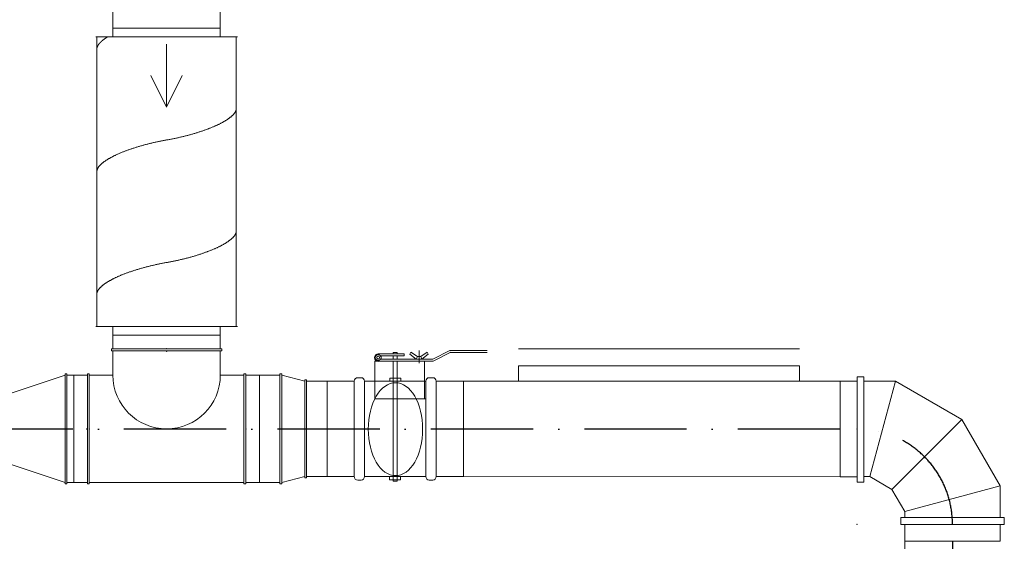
# Model space of a CAD drawing. Header units: millimetres. Extents: x 6491141 to 6692158, y 1846388 to 1929513.
# Tile 208 of 245: x 6566932 to 6569820, y 1908194 to 1909724. Entities that reach past the tile are written whole.
import ezdxf

# ---------------------------------------------------------------- set-up
doc = ezdxf.new("R2010")
doc.units = ezdxf.units.MM
doc.linetypes.add('ACAD_ISO10W100', pattern=[18, 12, -3, 0, -3])
doc.layers.add('Osy VzT', color=253, linetype='ACAD_ISO10W100')
doc.layers.add('VZT', color=130, linetype='Continuous', lineweight=18)

msp = doc.modelspace()

# ---------------------------------------------------------------- linework, layer by layer
at = {"layer": 'Osy VzT', "ltscale": 25}
for p, q in [((6569338.5, 1908523.6, -78), (6563313.8, 1908523.6, -78)), ((6569667.8, 1908194.3, -78), (6569667.8, 1903004.6, -78))]:
    msp.add_line(p, q, dxfattribs=at)
msp.add_arc((6569388.2, 1908244, -78), 279.9, 0, 90, dxfattribs=at)
at = {"layer": 'VZT'}
for p, q in [((6567205.6, 1909698.8, -78), (6567205.6, 1909673.8, -78)), ((6567520.6, 1909698.8, -78), (6567520.6, 1909673.8, -78)), ((6567570.6, 1909673.8, -78), (6567155.6, 1909673.8, -78)), ((6567158.7, 1908823.8, -78), (6567158.7, 1909673.8, -78)), ((6567567.5, 1908823.8, -78), (6567567.5, 1909673.8, -78)), ((6567570.6, 1908823.8, -78), (6567155.6, 1908823.8, -78)), ((6567205.6, 1908798.8, -78), (6567205.6, 1908823.8, -78)), ((6567520.6, 1908798.8, -78), (6567520.6, 1908823.8, -78)), ((6567520.6, 1908798.8, -78), (6567205.6, 1908798.8, -78)), ((6567201.6, 1908758.8, -78), (6567524.6, 1908758.8, -78)), ((6567201.6, 1908753.3, -78), (6567524.6, 1908753.3, -78)), ((6569219.8, 1908708.9, -78), (6568394.8, 1908708.9, -78)), ((6568394.8, 1908708.9, -78), (6568394.8, 1908663.9, -78)), ((6569219.8, 1908708.9, -78), (6569219.8, 1908663.9, -78)), ((6567130.6, 1908362.5, -78), (6567130.6, 1908685.5, -78)), ((6567136.2, 1908362.5, -78), (6567136.2, 1908685.5, -78)), ((6567590.1, 1908362.5, -78), (6567590.1, 1908685.5, -78)), ((6567595.6, 1908362.5, -78), (6567595.6, 1908685.5, -78)), ((6567923.6, 1908674, -78), (6567933.6, 1908674, -78)), ((6568143.6, 1908674, -78), (6568133.6, 1908674, -78)), ((6569388.7, 1908676.8, -78), (6569388.7, 1908368.1, -78)), ((6569408.1, 1908676.8, -78), (6569388.7, 1908676.8, -78)), ((6569408.1, 1908676.8, -78), (6569408.1, 1908368.1, -78)), ((6567833.6, 1908664, -78), (6567913.6, 1908664, -78)), ((6567833.6, 1908524, -78), (6567833.6, 1908664, -78)), ((6567913.6, 1908524, -78), (6567913.6, 1908664, -78)), ((6567943.6, 1908664, -78), (6567943.6, 1908524, -78)), ((6567973.6, 1908664, -78), (6567943.6, 1908664, -78)), ((6567973.6, 1908664, -78), (6568120.5, 1908664, -78)), ((6568123.6, 1908664, -78), (6568119.9, 1908664, -78)), ((6568123.6, 1908664, -78), (6568123.6, 1908524, -78)), ((6568153.6, 1908524, -78), (6568153.6, 1908664, -78)), ((6568233.6, 1908664, -78), (6568153.6, 1908664, -78)), ((6568233.6, 1908524, -78), (6568233.6, 1908664, -78)), ((6568233.6, 1908664, -78), (6569338.5, 1908663.6, -78)), ((6569338.1, 1908663.9, -78), (6569388.7, 1908663.9, -78)), ((6569338.5, 1908663.9, -78), (6569338.5, 1908384, -78)), ((6569338.5, 1908663.6, -78), (6569338.5, 1908383.7, -78)), ((6569500.7, 1908663.9, -78), (6569408.3, 1908663.9, -78)), ((6569695.6, 1908551.4, -78), (6569500.7, 1908663.9, -78)), ((6569808.1, 1908356.5, -78), (6569695.6, 1908551.4, -78)), ((6567833.6, 1908524, -78), (6567833.6, 1908384, -78)), ((6567913.6, 1908524, -78), (6567913.6, 1908384, -78)), ((6567943.6, 1908384, -78), (6567943.6, 1908524, -78)), ((6568123.6, 1908384, -78), (6568123.6, 1908524, -78)), ((6568153.6, 1908524, -78), (6568153.6, 1908384, -78)), ((6568233.6, 1908524, -78), (6568233.6, 1908384, -78)), ((6567833.6, 1908384, -78), (6567913.6, 1908384, -78)), ((6568123.6, 1908384, -78), (6567943.6, 1908384, -78)), ((6568233.6, 1908384, -78), (6568153.6, 1908384, -78)), ((6569338.5, 1908383.7, -78), (6568233.6, 1908384, -78)), ((6569338.5, 1908383.7, -78), (6569388.7, 1908383.7, -78)), ((6569425.7, 1908384, -78), (6569408.1, 1908384, -78)), ((6569490.7, 1908346.5, -78), (6569425.7, 1908384, -78)), ((6567923.6, 1908374, -78), (6567933.6, 1908374, -78)), ((6568143.6, 1908374, -78), (6568133.6, 1908374, -78)), ((6569408.1, 1908368.1, -78), (6569388.7, 1908368.1, -78)), ((6569808.1, 1908263.9, -78), (6569808.1, 1908356.5, -78)), ((6569528.2, 1908281.5, -78), (6569490.7, 1908346.5, -78)), ((6569820.1, 1908263.9, -78), (6569516.2, 1908263.9, -78)), ((6569516.2, 1908244, -78), (6569516.2, 1908263.9, -78)), ((6569528.2, 1908263.9, -78), (6569528.2, 1908281.5, -78)), ((6569820.1, 1908244, -78), (6569820.1, 1908263.9, -78)), ((6569808.9, 1908244, -78), (6569516.2, 1908244, -78)), ((6569527.9, 1908194.3, -78), (6569527.9, 1908244, -78)), ((6569808.1, 1908194.3, -78), (6569808.1, 1908244, -78)), ((6569808.9, 1908244, -78), (6569820.1, 1908244, -78)), ((6569808.1, 1908194.3, -78), (6569527.9, 1908194.3, -78)), ((6569527.9, 1908194.3, -78), (6569807.8, 1908194.3, -78)), ((6569527.9, 1908194.3, -78), (6569527.9, 1902564.3, -78))]:
    msp.add_line(p, q, dxfattribs=at)
at = {"layer": 'VZT', "color": 7, "lineweight": 9, "extrusion": (-3.67394e-16, -1, 0)}
for p, q in [((6567363.1, 1909651.8, -236), (6567363.1, 1909467.8, -236)), ((6567363.1, 1909467.8, -236), (6567317.1, 1909559.8, -236)), ((6567363.1, 1909467.8, -236), (6567409.1, 1909559.8, -236))]:
    msp.add_line(p, q, dxfattribs=at)
at = {"layer": 'VZT', "color": 7, "lineweight": 9}
for p, q in [((6568103.6, 1908754, -78), (6568103.6, 1908717.1, -78)), ((6568193.6, 1908754, -78), (6568143.6, 1908728, -78)), ((6568303.6, 1908754, -78), (6568193.6, 1908754, -78)), ((6569219.8, 1908758.9, -78), (6568394.8, 1908758.9, -78)), ((6568059.6, 1908744, -78), (6567983.6, 1908744, -78)), ((6568059.6, 1908738, -78), (6567992, 1908738, -78)), ((6568143.8, 1908728.1, -78), (6567992, 1908728.1, -78)), ((6568027.6, 1908748, -78), (6568033.6, 1908748, -78)), ((6568027.6, 1908744, -78), (6568027.6, 1908748, -78)), ((6568027.6, 1908728, -78), (6568027.6, 1908738.1, -78)), ((6568039.6, 1908748, -78), (6568033.6, 1908748, -78)), ((6568039.6, 1908744, -78), (6568039.6, 1908748, -78)), ((6568039.6, 1908728, -78), (6568039.6, 1908738.1, -78)), ((6568059.6, 1908744, -78), (6568059.6, 1908738, -78)), ((6568079.6, 1908749, -78), (6568076.6, 1908743.1, -78)), ((6568076.6, 1908743.1, -78), (6568095.5, 1908728.1, -78)), ((6568098.9, 1908736, -78), (6568079.6, 1908749, -78)), ((6568098.9, 1908736, -78), (6568095.5, 1908728, -78)), ((6568103.5, 1908736, -78), (6568098.9, 1908736, -78)), ((6568103.7, 1908736, -78), (6568108.3, 1908736, -78)), ((6568108.3, 1908736, -78), (6568127.7, 1908749, -78)), ((6568108.3, 1908736, -78), (6568111.7, 1908728, -78)), ((6568130.6, 1908743.1, -78), (6568111.7, 1908728.1, -78)), ((6568127.7, 1908749, -78), (6568130.6, 1908743.1, -78)), ((6568196.4, 1908748.6, -78), (6568145.3, 1908722.1, -78)), ((6568303.6, 1908748, -78), (6568193.6, 1908748, -78)), ((6567973.6, 1908722.1, -78), (6568034.7, 1908722.1, -78)), ((6567973.6, 1908722.1, -78), (6567973.6, 1908611.9, -78)), ((6568027.6, 1908722.1, -78), (6568027.6, 1908374.8, -78)), ((6568145.3, 1908722.1, -78), (6568032.6, 1908722.1, -78)), ((6568039.6, 1908722.1, -78), (6568039.6, 1908374.8, -78)), ((6568119.9, 1908722.1, -78), (6568119.9, 1908611.9, -78)), ((6568017.1, 1908664, -78), (6568033.6, 1908664, -78)), ((6569500.7, 1908663.9, -78), (6569425.7, 1908384, -78)), ((6567973.6, 1908611.9, -78), (6568121.3, 1908611.9, -78)), ((6569695.6, 1908551.4, -78), (6569490.7, 1908346.5, -78)), ((6568027.6, 1908374.8, -78), (6568027.6, 1908370.4, -78)), ((6568027.6, 1908370.4, -78), (6568039.6, 1908370.4, -78)), ((6568039.6, 1908374.8, -78), (6568039.6, 1908370.4, -78)), ((6569808.1, 1908356.5, -78), (6569528.2, 1908281.5, -78))]:
    msp.add_line(p, q, dxfattribs=at)
at = {"layer": 'VZT', "elevation": -78, "flags": 128}
for points in [[(6567205.6, 1908758.8), (6567205.6, 1908798.8)], [(6567205.6, 1908798.8), (6567520.6, 1908798.8)], [(6567520.6, 1908758.8), (6567520.6, 1908798.8)], [(6567201.6, 1908753.3), (6567201.6, 1908758.8)], [(6567205.6, 1908753.3), (6567205.6, 1908681.5)], [(6567520.6, 1908753.3), (6567520.6, 1908681.5)], [(6567524.6, 1908753.3), (6567524.6, 1908758.8)], [(6567065.6, 1908681.5), (6566832.6, 1908604)], [(6567065.6, 1908362.5), (6567070.6, 1908362.5), (6567070.6, 1908685.5), (6567065.6, 1908685.5)], [(6567065.6, 1908362.5), (6567065.6, 1908685.5)], [(6567070.6, 1908366.5), (6567130.6, 1908366.5), (6567130.6, 1908681.5), (6567070.6, 1908681.5)], [(6567130.6, 1908681.5), (6567090.6, 1908681.5)], [(6567090.6, 1908366.5), (6567090.6, 1908681.5)], [(6567136.2, 1908685.5), (6567130.6, 1908685.5)], [(6567136.2, 1908681.5), (6567205.6, 1908681.5)], [(6567590.1, 1908681.5), (6567520.6, 1908681.5)], [(6567590.1, 1908685.5), (6567595.6, 1908685.5)], [(6567595.6, 1908681.5), (6567635.6, 1908681.5)], [(6567635.6, 1908366.5), (6567635.6, 1908681.5)], [(6567635.6, 1908681.5), (6567675.6, 1908681.5)], [(6567695.6, 1908681.5), (6567635.6, 1908681.5), (6567635.6, 1908366.5), (6567695.6, 1908366.5)], [(6567700.6, 1908685.5), (6567695.6, 1908685.5), (6567695.6, 1908362.5), (6567700.6, 1908362.5)], [(6567700.6, 1908685.5), (6567700.6, 1908362.5)], [(6567700.6, 1908681.5), (6567768.6, 1908664)], [(6567768.6, 1908668), (6567768.6, 1908380)], [(6567768.6, 1908668), (6567773.6, 1908668), (6567773.6, 1908380), (6567768.6, 1908380)], [(6567773.6, 1908664), (6567833.6, 1908664), (6567833.6, 1908384), (6567773.6, 1908384)], [(6567065.6, 1908366.5), (6566832.6, 1908444)], [(6567700.6, 1908366.5), (6567768.6, 1908384)], [(6567130.6, 1908366.5), (6567090.6, 1908366.5)], [(6567136.2, 1908362.5), (6567130.6, 1908362.5)], [(6567136.2, 1908366.5), (6567590.1, 1908366.5)], [(6567590.1, 1908362.5), (6567595.6, 1908362.5)], [(6567595.6, 1908366.5), (6567635.6, 1908366.5)], [(6567635.6, 1908366.5), (6567675.6, 1908366.5)]]:
    msp.add_lwpolyline(points, dxfattribs=at)
at = {"layer": 'VZT', "color": 7, "lineweight": 9, "elevation": -78, "flags": 128}
for points in [[(6567975.1, 1908728.1), (6567983.6, 1908723.2), (6567992.1, 1908728.1), (6567992.1, 1908737.9), (6567983.6, 1908742.8), (6567975.1, 1908737.9)], [(6568017.4, 1908664), (6568049.8, 1908664), (6568049.8, 1908673.1), (6568017.4, 1908673.1)], [(6568016.8, 1908374.8), (6568049.2, 1908374.8), (6568049.2, 1908383.9), (6568016.8, 1908383.9)]]:
    msp.add_lwpolyline(points, close=True, dxfattribs=at)
at = {"layer": 'VZT', "color": 7, "lineweight": 9}
for points in [[(6567190.6, 1909673.8, -78), (6567190.2, 1909673.6, -78), (6567189.8, 1909673.3, -78), (6567189.3, 1909673, -78), (6567188.9, 1909672.7, -78), (6567188.5, 1909672.5, -78), (6567188, 1909672.2, -78), (6567187.6, 1909671.9, -78), (6567187.2, 1909671.7, -78), (6567186.8, 1909671.4, -78), (6567186.3, 1909671.1, -78), (6567185.9, 1909670.8, -78), (6567185.5, 1909670.6, -78), (6567185.1, 1909670.3, -78), (6567184.7, 1909670, -78), (6567184.3, 1909669.8, -78), (6567183.9, 1909669.5, -78), (6567183.5, 1909669.2, -78), (6567183.1, 1909668.9, -78), (6567182.7, 1909668.7, -78), (6567182.3, 1909668.4, -78), (6567181.9, 1909668.1, -78), (6567181.5, 1909667.9, -78), (6567181.2, 1909667.6, -78), (6567180.8, 1909667.3, -78), (6567180.4, 1909667.1, -78), (6567180, 1909666.8, -78), (6567179.7, 1909666.5, -78), (6567179.3, 1909666.2, -78), (6567178.9, 1909666, -78), (6567178.6, 1909665.7, -78), (6567178.2, 1909665.4, -78), (6567177.9, 1909665.2, -78), (6567177.5, 1909664.9, -78), (6567177.2, 1909664.6, -78), (6567176.8, 1909664.4, -78), (6567176.5, 1909664.1, -78), (6567176.1, 1909663.8, -78), (6567175.8, 1909663.5, -78), (6567175.5, 1909663.3, -78), (6567175.1, 1909663, -78), (6567174.8, 1909662.7, -78), (6567174.5, 1909662.5, -78), (6567174.2, 1909662.2, -78), (6567173.9, 1909661.9, -78), (6567173.5, 1909661.7, -78), (6567173.2, 1909661.4, -78), (6567172.9, 1909661.1, -78), (6567172.6, 1909660.9, -78), (6567172.3, 1909660.6, -78), (6567172, 1909660.3, -78), (6567171.7, 1909660.1, -78), (6567171.4, 1909659.8, -78), (6567171.2, 1909659.5, -78), (6567170.9, 1909659.3, -78), (6567170.6, 1909659, -78), (6567170.3, 1909658.7, -78), (6567170, 1909658.5, -78), (6567169.8, 1909658.2, -78), (6567169.5, 1909658, -78), (6567169.2, 1909657.7, -78), (6567169, 1909657.4, -78), (6567168.7, 1909657.2, -78), (6567168.4, 1909656.9, -78), (6567168.2, 1909656.6, -78), (6567167.9, 1909656.4, -78), (6567167.7, 1909656.1, -78), (6567167.4, 1909655.8, -78), (6567167.2, 1909655.6, -78), (6567167, 1909655.3, -78), (6567166.7, 1909655.1, -78), (6567166.5, 1909654.8, -78), (6567166.3, 1909654.5, -78), (6567166, 1909654.3, -78), (6567165.8, 1909654, -78), (6567165.6, 1909653.8, -78), (6567165.4, 1909653.5, -78), (6567165.2, 1909653.2, -78), (6567165, 1909653, -78), (6567164.8, 1909652.7, -78), (6567164.6, 1909652.5, -78), (6567164.4, 1909652.2, -78), (6567164.2, 1909652, -78), (6567164, 1909651.7, -78), (6567163.8, 1909651.4, -78), (6567163.6, 1909651.2, -78), (6567163.4, 1909650.9, -78), (6567163.2, 1909650.7, -78), (6567163.1, 1909650.4, -78), (6567162.9, 1909650.2, -78), (6567162.7, 1909649.9, -78), (6567162.5, 1909649.7, -78), (6567162.4, 1909649.4, -78), (6567162.2, 1909649.1, -78), (6567162.1, 1909648.9, -78), (6567161.9, 1909648.6, -78), (6567161.8, 1909648.4, -78), (6567161.6, 1909648.1, -78), (6567161.5, 1909647.9, -78), (6567161.3, 1909647.6, -78), (6567161.2, 1909647.4, -78), (6567161.1, 1909647.1, -78), (6567160.9, 1909646.9, -78), (6567160.8, 1909646.6, -78), (6567160.7, 1909646.4, -78), (6567160.6, 1909646.1, -78), (6567160.4, 1909645.9, -78), (6567160.3, 1909645.6, -78), (6567160.2, 1909645.4, -78), (6567160.1, 1909645.2, -78), (6567160, 1909644.9, -78), (6567159.9, 1909644.7, -78), (6567159.8, 1909644.4, -78), (6567159.7, 1909644.2, -78), (6567159.6, 1909643.9, -78), (6567159.5, 1909643.7, -78), (6567159.5, 1909643.4, -78), (6567159.4, 1909643.2, -78), (6567159.3, 1909643, -78), (6567159.2, 1909642.7, -78), (6567159.2, 1909642.5, -78), (6567159.1, 1909642.2, -78), (6567159, 1909642, -78), (6567159, 1909641.8, -78), (6567158.9, 1909641.5, -78), (6567158.8, 1909641.3, -78), (6567158.8, 1909641, -78), (6567158.7, 1909640.8, -78), (6567158.7, 1909640.6, -78)], [(6567363.1, 1909371.1, -78), (6567365.5, 1909371.5, -78), (6567368, 1909372, -78), (6567370.4, 1909372.4, -78), (6567372.8, 1909372.9, -78), (6567375.2, 1909373.3, -78), (6567377.7, 1909373.8, -78), (6567380.1, 1909374.3, -78), (6567382.5, 1909374.8, -78), (6567384.9, 1909375.3, -78), (6567387.3, 1909375.8, -78), (6567389.7, 1909376.3, -78), (6567392.2, 1909376.8, -78), (6567394.6, 1909377.3, -78), (6567397, 1909377.8, -78), (6567399.4, 1909378.4, -78), (6567401.7, 1909378.9, -78), (6567404.1, 1909379.5, -78), (6567406.5, 1909380, -78), (6567408.9, 1909380.6, -78), (6567411.2, 1909381.2, -78), (6567413.6, 1909381.7, -78), (6567415.9, 1909382.3, -78), (6567418.3, 1909382.9, -78), (6567420.6, 1909383.5, -78), (6567423, 1909384.1, -78), (6567425.3, 1909384.7, -78), (6567427.6, 1909385.3, -78), (6567429.9, 1909386, -78), (6567432.2, 1909386.6, -78), (6567434.5, 1909387.2, -78), (6567436.7, 1909387.9, -78), (6567439, 1909388.5, -78), (6567441.2, 1909389.2, -78), (6567443.5, 1909389.8, -78), (6567445.7, 1909390.5, -78), (6567447.9, 1909391.1, -78), (6567450.1, 1909391.8, -78), (6567452.3, 1909392.5, -78), (6567454.5, 1909393.2, -78), (6567456.7, 1909393.9, -78), (6567458.8, 1909394.6, -78), (6567461, 1909395.2, -78), (6567463.1, 1909395.9, -78), (6567465.2, 1909396.7, -78), (6567467.3, 1909397.4, -78), (6567469.4, 1909398.1, -78), (6567471.5, 1909398.8, -78), (6567473.5, 1909399.5, -78), (6567475.6, 1909400.2, -78), (6567477.6, 1909401, -78), (6567479.6, 1909401.7, -78), (6567481.6, 1909402.4, -78), (6567483.5, 1909403.2, -78), (6567485.5, 1909403.9, -78), (6567487.4, 1909404.7, -78), (6567489.4, 1909405.4, -78), (6567491.3, 1909406.2, -78), (6567493.2, 1909406.9, -78), (6567495, 1909407.7, -78), (6567496.9, 1909408.5, -78), (6567498.7, 1909409.2, -78), (6567500.5, 1909410, -78), (6567502.3, 1909410.8, -78), (6567504.1, 1909411.5, -78), (6567505.8, 1909412.3, -78), (6567507.6, 1909413.1, -78), (6567509.3, 1909413.9, -78), (6567511, 1909414.6, -78), (6567512.6, 1909415.4, -78), (6567514.3, 1909416.2, -78), (6567515.9, 1909417, -78), (6567517.5, 1909417.8, -78), (6567519.1, 1909418.6, -78), (6567520.7, 1909419.4, -78), (6567522.2, 1909420.2, -78), (6567523.7, 1909421, -78), (6567525.2, 1909421.8, -78), (6567526.7, 1909422.5, -78), (6567528.1, 1909423.3, -78), (6567529.5, 1909424.1, -78), (6567530.9, 1909424.9, -78), (6567532.3, 1909425.7, -78), (6567533.7, 1909426.5, -78), (6567535, 1909427.3, -78), (6567536.3, 1909428.1, -78), (6567537.6, 1909428.9, -78), (6567538.9, 1909429.7, -78), (6567540.1, 1909430.5, -78), (6567541.3, 1909431.3, -78), (6567542.5, 1909432.1, -78), (6567543.6, 1909432.9, -78), (6567544.8, 1909433.7, -78), (6567545.9, 1909434.5, -78), (6567547, 1909435.3, -78), (6567548, 1909436.1, -78), (6567549, 1909436.9, -78), (6567550, 1909437.7, -78), (6567551, 1909438.5, -78), (6567552, 1909439.2, -78), (6567552.9, 1909440, -78), (6567553.8, 1909440.8, -78), (6567554.6, 1909441.6, -78), (6567555.5, 1909442.4, -78), (6567556.3, 1909443.1, -78), (6567557.1, 1909443.9, -78), (6567557.9, 1909444.7, -78), (6567558.6, 1909445.5, -78), (6567559.3, 1909446.2, -78), (6567560, 1909447, -78), (6567560.6, 1909447.8, -78), (6567561.2, 1909448.5, -78), (6567561.8, 1909449.3, -78), (6567562.4, 1909450, -78), (6567562.9, 1909450.8, -78), (6567563.4, 1909451.5, -78), (6567563.9, 1909452.3, -78), (6567564.4, 1909453, -78), (6567564.8, 1909453.8, -78), (6567565.2, 1909454.5, -78), (6567565.6, 1909455.2, -78), (6567565.9, 1909455.9, -78), (6567566.2, 1909456.7, -78), (6567566.5, 1909457.4, -78), (6567566.8, 1909458.1, -78), (6567567, 1909458.8, -78), (6567567.2, 1909459.5, -78), (6567567.3, 1909460.2, -78), (6567567.5, 1909460.9, -78)], [(6567363.1, 1909371.1, -78), (6567360.7, 1909370.7, -78), (6567358.2, 1909370.2, -78), (6567355.8, 1909369.8, -78), (6567353.4, 1909369.3, -78), (6567351, 1909368.9, -78), (6567348.5, 1909368.4, -78), (6567346.1, 1909367.9, -78), (6567343.7, 1909367.4, -78), (6567341.3, 1909366.9, -78), (6567338.9, 1909366.4, -78), (6567336.4, 1909365.9, -78), (6567334, 1909365.4, -78), (6567331.6, 1909364.9, -78), (6567329.2, 1909364.3, -78), (6567326.8, 1909363.8, -78), (6567324.4, 1909363.3, -78), (6567322.1, 1909362.7, -78), (6567319.7, 1909362.2, -78), (6567317.3, 1909361.6, -78), (6567314.9, 1909361, -78), (6567312.6, 1909360.4, -78), (6567310.2, 1909359.9, -78), (6567307.9, 1909359.3, -78), (6567305.6, 1909358.7, -78), (6567303.2, 1909358.1, -78), (6567300.9, 1909357.5, -78), (6567298.6, 1909356.8, -78), (6567296.3, 1909356.2, -78), (6567294, 1909355.6, -78), (6567291.7, 1909355, -78), (6567289.5, 1909354.3, -78), (6567287.2, 1909353.7, -78), (6567284.9, 1909353, -78), (6567282.7, 1909352.4, -78), (6567280.5, 1909351.7, -78), (6567278.3, 1909351, -78), (6567276, 1909350.4, -78), (6567273.9, 1909349.7, -78), (6567271.7, 1909349, -78), (6567269.5, 1909348.3, -78), (6567267.4, 1909347.6, -78), (6567265.2, 1909346.9, -78), (6567263.1, 1909346.2, -78), (6567261, 1909345.5, -78), (6567258.9, 1909344.8, -78), (6567256.8, 1909344.1, -78), (6567254.7, 1909343.4, -78), (6567252.7, 1909342.7, -78), (6567250.6, 1909341.9, -78), (6567248.6, 1909341.2, -78), (6567246.6, 1909340.5, -78), (6567244.6, 1909339.7, -78), (6567242.6, 1909339, -78), (6567240.7, 1909338.3, -78), (6567238.7, 1909337.5, -78), (6567236.8, 1909336.8, -78), (6567234.9, 1909336, -78), (6567233, 1909335.2, -78), (6567231.2, 1909334.5, -78), (6567229.3, 1909333.7, -78), (6567227.5, 1909333, -78), (6567225.7, 1909332.2, -78), (6567223.9, 1909331.4, -78), (6567222.1, 1909330.6, -78), (6567220.4, 1909329.9, -78), (6567218.6, 1909329.1, -78), (6567216.9, 1909328.3, -78), (6567215.2, 1909327.5, -78), (6567213.6, 1909326.7, -78), (6567211.9, 1909326, -78), (6567210.3, 1909325.2, -78), (6567208.7, 1909324.4, -78), (6567207.1, 1909323.6, -78), (6567205.5, 1909322.8, -78), (6567204, 1909322, -78), (6567202.5, 1909321.2, -78), (6567201, 1909320.4, -78), (6567199.5, 1909319.6, -78), (6567198.1, 1909318.8, -78), (6567196.6, 1909318, -78), (6567195.2, 1909317.2, -78), (6567193.9, 1909316.4, -78), (6567192.5, 1909315.7, -78), (6567191.2, 1909314.9, -78), (6567189.9, 1909314.1, -78), (6567188.6, 1909313.3, -78), (6567187.3, 1909312.5, -78), (6567186.1, 1909311.7, -78), (6567184.9, 1909310.9, -78), (6567183.7, 1909310.1, -78), (6567182.6, 1909309.3, -78), (6567181.4, 1909308.5, -78), (6567180.3, 1909307.7, -78), (6567179.2, 1909306.9, -78), (6567178.2, 1909306.1, -78), (6567177.2, 1909305.3, -78), (6567176.1, 1909304.5, -78), (6567175.2, 1909303.7, -78), (6567174.2, 1909302.9, -78), (6567173.3, 1909302.2, -78), (6567172.4, 1909301.4, -78), (6567171.5, 1909300.6, -78), (6567170.7, 1909299.8, -78), (6567169.9, 1909299, -78), (6567169.1, 1909298.3, -78), (6567168.3, 1909297.5, -78), (6567167.6, 1909296.7, -78), (6567166.9, 1909295.9, -78), (6567166.2, 1909295.2, -78), (6567165.6, 1909294.4, -78), (6567164.9, 1909293.7, -78), (6567164.4, 1909292.9, -78), (6567163.8, 1909292.1, -78), (6567163.2, 1909291.4, -78), (6567162.7, 1909290.6, -78), (6567162.3, 1909289.9, -78), (6567161.8, 1909289.2, -78), (6567161.4, 1909288.4, -78), (6567161, 1909287.7, -78), (6567160.6, 1909287, -78), (6567160.3, 1909286.2, -78), (6567160, 1909285.5, -78), (6567159.7, 1909284.8, -78), (6567159.4, 1909284.1, -78), (6567159.2, 1909283.4, -78), (6567159, 1909282.7, -78), (6567158.8, 1909282, -78), (6567158.7, 1909281.3, -78)], [(6567363.1, 1909011.8, -78), (6567365.5, 1909012.2, -78), (6567368, 1909012.7, -78), (6567370.4, 1909013.1, -78), (6567372.8, 1909013.6, -78), (6567375.2, 1909014, -78), (6567377.7, 1909014.5, -78), (6567380.1, 1909015, -78), (6567382.5, 1909015.5, -78), (6567384.9, 1909016, -78), (6567387.3, 1909016.5, -78), (6567389.7, 1909017, -78), (6567392.2, 1909017.5, -78), (6567394.6, 1909018, -78), (6567397, 1909018.5, -78), (6567399.4, 1909019.1, -78), (6567401.7, 1909019.6, -78), (6567404.1, 1909020.2, -78), (6567406.5, 1909020.7, -78), (6567408.9, 1909021.3, -78), (6567411.2, 1909021.9, -78), (6567413.6, 1909022.4, -78), (6567415.9, 1909023, -78), (6567418.3, 1909023.6, -78), (6567420.6, 1909024.2, -78), (6567423, 1909024.8, -78), (6567425.3, 1909025.4, -78), (6567427.6, 1909026, -78), (6567429.9, 1909026.7, -78), (6567432.2, 1909027.3, -78), (6567434.5, 1909027.9, -78), (6567436.7, 1909028.6, -78), (6567439, 1909029.2, -78), (6567441.2, 1909029.9, -78), (6567443.5, 1909030.5, -78), (6567445.7, 1909031.2, -78), (6567447.9, 1909031.8, -78), (6567450.1, 1909032.5, -78), (6567452.3, 1909033.2, -78), (6567454.5, 1909033.9, -78), (6567456.7, 1909034.6, -78), (6567458.8, 1909035.2, -78), (6567461, 1909035.9, -78), (6567463.1, 1909036.6, -78), (6567465.2, 1909037.4, -78), (6567467.3, 1909038.1, -78), (6567469.4, 1909038.8, -78), (6567471.5, 1909039.5, -78), (6567473.5, 1909040.2, -78), (6567475.6, 1909040.9, -78), (6567477.6, 1909041.7, -78), (6567479.6, 1909042.4, -78), (6567481.6, 1909043.1, -78), (6567483.5, 1909043.9, -78), (6567485.5, 1909044.6, -78), (6567487.4, 1909045.4, -78), (6567489.4, 1909046.1, -78), (6567491.3, 1909046.9, -78), (6567493.2, 1909047.6, -78), (6567495, 1909048.4, -78), (6567496.9, 1909049.2, -78), (6567498.7, 1909049.9, -78), (6567500.5, 1909050.7, -78), (6567502.3, 1909051.5, -78), (6567504.1, 1909052.2, -78), (6567505.8, 1909053, -78), (6567507.6, 1909053.8, -78), (6567509.3, 1909054.6, -78), (6567511, 1909055.3, -78), (6567512.6, 1909056.1, -78), (6567514.3, 1909056.9, -78), (6567515.9, 1909057.7, -78), (6567517.5, 1909058.5, -78), (6567519.1, 1909059.3, -78), (6567520.7, 1909060.1, -78), (6567522.2, 1909060.9, -78), (6567523.7, 1909061.7, -78), (6567525.2, 1909062.4, -78), (6567526.7, 1909063.2, -78), (6567528.1, 1909064, -78), (6567529.5, 1909064.8, -78), (6567530.9, 1909065.6, -78), (6567532.3, 1909066.4, -78), (6567533.7, 1909067.2, -78), (6567535, 1909068, -78), (6567536.3, 1909068.8, -78), (6567537.6, 1909069.6, -78), (6567538.9, 1909070.4, -78), (6567540.1, 1909071.2, -78), (6567541.3, 1909072, -78), (6567542.5, 1909072.8, -78), (6567543.6, 1909073.6, -78), (6567544.8, 1909074.4, -78), (6567545.9, 1909075.2, -78), (6567547, 1909076, -78), (6567548, 1909076.8, -78), (6567549, 1909077.6, -78), (6567550, 1909078.4, -78), (6567551, 1909079.2, -78), (6567552, 1909079.9, -78), (6567552.9, 1909080.7, -78), (6567553.8, 1909081.5, -78), (6567554.6, 1909082.3, -78), (6567555.5, 1909083.1, -78), (6567556.3, 1909083.8, -78), (6567557.1, 1909084.6, -78), (6567557.9, 1909085.4, -78), (6567558.6, 1909086.2, -78), (6567559.3, 1909086.9, -78), (6567560, 1909087.7, -78), (6567560.6, 1909088.5, -78), (6567561.2, 1909089.2, -78), (6567561.8, 1909090, -78), (6567562.4, 1909090.7, -78), (6567562.9, 1909091.5, -78), (6567563.4, 1909092.2, -78), (6567563.9, 1909093, -78), (6567564.4, 1909093.7, -78), (6567564.8, 1909094.5, -78), (6567565.2, 1909095.2, -78), (6567565.6, 1909095.9, -78), (6567565.9, 1909096.6, -78), (6567566.2, 1909097.4, -78), (6567566.5, 1909098.1, -78), (6567566.8, 1909098.8, -78), (6567567, 1909099.5, -78), (6567567.2, 1909100.2, -78), (6567567.3, 1909100.9, -78), (6567567.5, 1909101.6, -78)], [(6567363.1, 1909011.8, -78), (6567360.7, 1909011.4, -78), (6567358.2, 1909010.9, -78), (6567355.8, 1909010.5, -78), (6567353.4, 1909010, -78), (6567351, 1909009.5, -78), (6567348.5, 1909009.1, -78), (6567346.1, 1909008.6, -78), (6567343.7, 1909008.1, -78), (6567341.3, 1909007.6, -78), (6567338.9, 1909007.1, -78), (6567336.4, 1909006.6, -78), (6567334, 1909006.1, -78), (6567331.6, 1909005.6, -78), (6567329.2, 1909005, -78), (6567326.8, 1909004.5, -78), (6567324.4, 1909004, -78), (6567322.1, 1909003.4, -78), (6567319.7, 1909002.8, -78), (6567317.3, 1909002.3, -78), (6567314.9, 1909001.7, -78), (6567312.6, 1909001.1, -78), (6567310.2, 1909000.5, -78), (6567307.9, 1909000, -78), (6567305.6, 1908999.4, -78), (6567303.2, 1908998.8, -78), (6567300.9, 1908998.1, -78), (6567298.6, 1908997.5, -78), (6567296.3, 1908996.9, -78), (6567294, 1908996.3, -78), (6567291.7, 1908995.7, -78), (6567289.5, 1908995, -78), (6567287.2, 1908994.4, -78), (6567284.9, 1908993.7, -78), (6567282.7, 1908993.1, -78), (6567280.5, 1908992.4, -78), (6567278.3, 1908991.7, -78), (6567276, 1908991.1, -78), (6567273.9, 1908990.4, -78), (6567271.7, 1908989.7, -78), (6567269.5, 1908989, -78), (6567267.4, 1908988.3, -78), (6567265.2, 1908987.6, -78), (6567263.1, 1908986.9, -78), (6567261, 1908986.2, -78), (6567258.9, 1908985.5, -78), (6567256.8, 1908984.8, -78), (6567254.7, 1908984.1, -78), (6567252.7, 1908983.4, -78), (6567250.6, 1908982.6, -78), (6567248.6, 1908981.9, -78), (6567246.6, 1908981.2, -78), (6567244.6, 1908980.4, -78), (6567242.6, 1908979.7, -78), (6567240.7, 1908979, -78), (6567238.7, 1908978.2, -78), (6567236.8, 1908977.5, -78), (6567234.9, 1908976.7, -78), (6567233, 1908975.9, -78), (6567231.2, 1908975.2, -78), (6567229.3, 1908974.4, -78), (6567227.5, 1908973.7, -78), (6567225.7, 1908972.9, -78), (6567223.9, 1908972.1, -78), (6567222.1, 1908971.3, -78), (6567220.4, 1908970.6, -78), (6567218.6, 1908969.8, -78), (6567216.9, 1908969, -78), (6567215.2, 1908968.2, -78), (6567213.6, 1908967.4, -78), (6567211.9, 1908966.7, -78), (6567210.3, 1908965.9, -78), (6567208.7, 1908965.1, -78), (6567207.1, 1908964.3, -78), (6567205.5, 1908963.5, -78), (6567204, 1908962.7, -78), (6567202.5, 1908961.9, -78), (6567201, 1908961.1, -78), (6567199.5, 1908960.3, -78), (6567198.1, 1908959.5, -78), (6567196.6, 1908958.7, -78), (6567195.2, 1908957.9, -78), (6567193.9, 1908957.1, -78), (6567192.5, 1908956.3, -78), (6567191.2, 1908955.6, -78), (6567189.9, 1908954.8, -78), (6567188.6, 1908954, -78), (6567187.3, 1908953.2, -78), (6567186.1, 1908952.4, -78), (6567184.9, 1908951.6, -78), (6567183.7, 1908950.8, -78), (6567182.6, 1908950, -78), (6567181.4, 1908949.2, -78), (6567180.3, 1908948.4, -78), (6567179.2, 1908947.6, -78), (6567178.2, 1908946.8, -78), (6567177.2, 1908946, -78), (6567176.1, 1908945.2, -78), (6567175.2, 1908944.4, -78), (6567174.2, 1908943.6, -78), (6567173.3, 1908942.9, -78), (6567172.4, 1908942.1, -78), (6567171.5, 1908941.3, -78), (6567170.7, 1908940.5, -78), (6567169.9, 1908939.7, -78), (6567169.1, 1908939, -78), (6567168.3, 1908938.2, -78), (6567167.6, 1908937.4, -78), (6567166.9, 1908936.6, -78), (6567166.2, 1908935.9, -78), (6567165.6, 1908935.1, -78), (6567164.9, 1908934.4, -78), (6567164.4, 1908933.6, -78), (6567163.8, 1908932.8, -78), (6567163.2, 1908932.1, -78), (6567162.7, 1908931.3, -78), (6567162.3, 1908930.6, -78), (6567161.8, 1908929.9, -78), (6567161.4, 1908929.1, -78), (6567161, 1908928.4, -78), (6567160.6, 1908927.7, -78), (6567160.3, 1908926.9, -78), (6567160, 1908926.2, -78), (6567159.7, 1908925.5, -78), (6567159.4, 1908924.8, -78), (6567159.2, 1908924.1, -78), (6567159, 1908923.4, -78), (6567158.8, 1908922.7, -78), (6567158.7, 1908922, -78)]]:
    msp.add_polyline3d(points, dxfattribs=at)
for radius in [8.48, 4.16]:
    msp.add_circle((6567983.6, 1908733, -78), radius, dxfattribs=at)
msp.add_arc((6567983.6, 1908733, -78), 11, 90, 270, dxfattribs=at)
at = {"layer": 'VZT'}
for centre, radius, start, end in [((6567363.1, 1908681.5, -78), 157.5, 180, 0), ((6567923.6, 1908664, -78), 10, 90, 180), ((6567933.6, 1908664, -78), 10, 0, 90), ((6568133.6, 1908664, -78), 10, 90, 180), ((6568143.6, 1908664, -78), 10, 0, 90), ((6567923.6, 1908384, -78), 10, 180, 270), ((6567933.6, 1908384, -78), 10, 270, 0), ((6568133.6, 1908384, -78), 10, 180, 270), ((6568143.6, 1908384, -78), 10, 270, 0)]:
    msp.add_arc(centre, radius, start, end, dxfattribs=at)
at = {"layer": 'VZT', "color": 7, "lineweight": 9}
msp.add_ellipse((6568034.4, 1908523.1, -78), major_axis=(0, 136.3), ratio=0.584497, dxfattribs=at)
at = {"layer": 'VZT'}
for p in [(6567363.1, 1908758.8, -78), (6567363.1, 1908758.8, -78), (6567363.1, 1908751, -78), (6567129.1, 1908524, -78), (6567129.1, 1908524, -78), (6567136.9, 1908524, -78), (6567346.8, 1908524, -78), (6567595.6, 1908524, -78), (6567916.1, 1908524, -78), (6568153.6, 1908524, -78), (6569388.2, 1908524, -78), (6569388.2, 1908244, -78), (6569388.2, 1908244, -78), (6569668.2, 1908244, -78)]:
    msp.add_point(p, dxfattribs=at)
msp.add_3dface([(6567520.6, 1909698.8, -78), (6567205.6, 1909698.8, -78), (6567205.6, 1910068.8, -78), (6567520.6, 1910068.8, -78)], dxfattribs=at)

doc.saveas('drawing.dxf')
